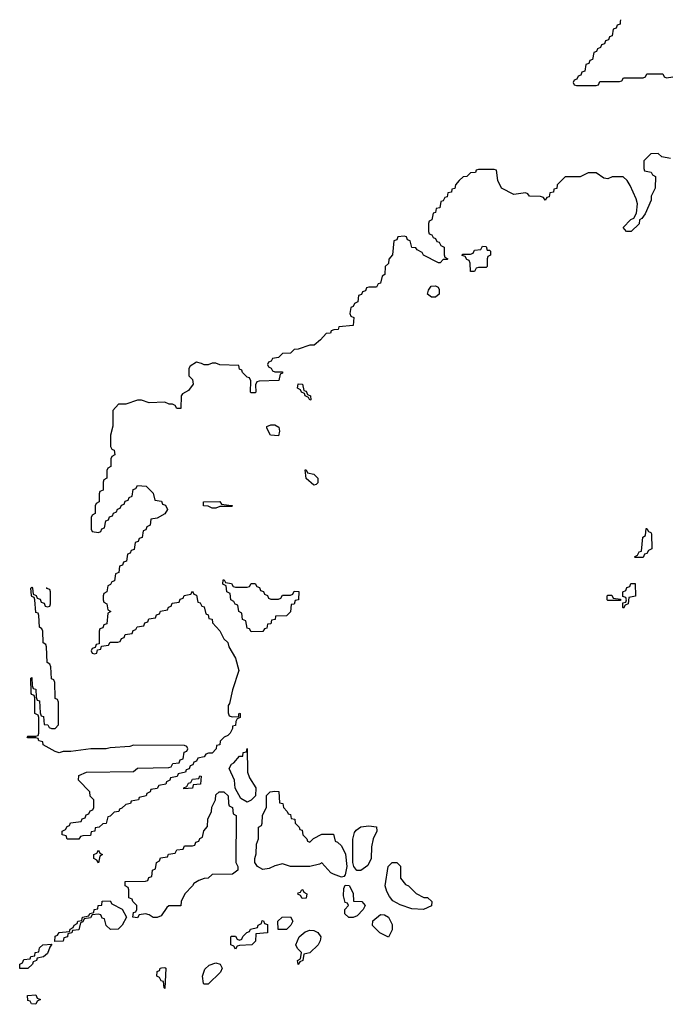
# Model space of a CAD drawing. Header units: inches. Extents: x 2550115 to 2887259, y 311850 to 494471.
# Tile 56 of 115: x 2754828 to 2758149, y 384986 to 390010. Entities that reach past the tile are written whole.
import ezdxf

# ---------------------------------------------------------------- set-up
doc = ezdxf.new("R2010")
doc.units = ezdxf.units.IN
doc.header["$MEASUREMENT"] = 0
doc.layers.add('C7358', color=7, linetype='Continuous')
doc.layers.add('C7359', color=7, linetype='Continuous')

msp = doc.modelspace()

# ---------------------------------------------------------------- linework, layer by layer
at = {"layer": 'C7358', "color": 6}
for points in [[(2757893.4, 390000), (2757892.7, 389987.3), (2757878, 389982), (2757872.7, 389967.3), (2757858, 389962), (2757852.7, 389927.3), (2757838, 389922), (2757832.7, 389907.3), (2757818, 389902), (2757812.7, 389887.3), (2757798, 389882), (2757792.7, 389867.3), (2757778, 389862), (2757772.7, 389847.3), (2757758, 389842), (2757752.7, 389807.3), (2757738, 389802), (2757732.7, 389787.3), (2757718, 389782), (2757712.7, 389747.3), (2757698, 389742), (2757692.7, 389727.3), (2757678, 389722), (2757672.7, 389707.3), (2757658, 389702), (2757654, 389690), (2757658, 389678), (2757670, 389674), (2757770, 389674), (2757782, 389678), (2757790, 389694), (2757890, 389694), (2757902, 389698), (2757910, 389714), (2758010, 389714), (2758022, 389718), (2758030, 389734), (2758110, 389734), (2758118, 389718), (2758130, 389714), (2758162, 389718)], [(2758150, 389302), (2758106, 389310), (2758087.3, 389327.3), (2758050, 389326), (2758014, 389290), (2758014, 389250), (2758018, 389238), (2758051.6, 389231.6), (2758058, 389218), (2758074, 389210), (2758071.3, 389150), (2758051.3, 389110), (2758050.6, 389089.4), (2758019.8, 389020.2), (2758003.6, 388996.4), (2757992, 388988), (2757990, 388968), (2757950, 388928.7), (2757926, 388930), (2757908.7, 388950), (2757948, 388990), (2757962, 388998), (2757977.2, 389022.8), (2757980.9, 389070), (2757975.1, 389095.1), (2757944, 389164), (2757928.7, 389188.7), (2757908, 389208), (2757851.6, 389208.4), (2757830, 389198), (2757810, 389202), (2757770, 389228.7), (2757750, 389229), (2757730, 389228.7), (2757688.4, 389208.4), (2757612, 389208), (2757572, 389168), (2757570, 389148), (2757554, 389146), (2757552, 389130), (2757534, 389126), (2757530, 389106), (2757518, 389102), (2757510, 389088.7), (2757502, 389102), (2757487.3, 389107.3), (2757430, 389108.7), (2757422, 389122), (2757410, 389126), (2757350, 389118), (2757288, 389150), (2757268, 389190), (2757262, 389242), (2757250, 389246), (2757170, 389246), (2757158, 389242), (2757154, 389230), (2757130, 389228), (2757110.7, 389209.3), (2757091.6, 389208.4), (2757071.3, 389188.7), (2757052, 389168), (2757050, 389148), (2757034, 389146), (2757032, 389130), (2757014, 389126), (2757010, 389106), (2756998, 389102), (2756990, 389086), (2756978, 389082), (2756972, 389050), (2756954, 389046), (2756950, 389026), (2756938, 389022), (2756931.6, 388988.4), (2756918, 388982), (2756914, 388970), (2756914, 388930), (2756918, 388918), (2756932.7, 388912.7), (2756938, 388898), (2756950, 388894), (2756958, 388878), (2756970, 388874), (2756978, 388858), (2756994, 388850), (2756994, 388810), (2756998, 388798), (2757014, 388790), (2757010, 388786), (2756990, 388786), (2756974, 388770), (2756966, 388770), (2756890, 388809), (2756882, 388822), (2756856.4, 388836.4), (2756850, 388846), (2756830, 388848), (2756822, 388882), (2756807.3, 388887.3), (2756802, 388902), (2756790, 388906), (2756758, 388902), (2756752.7, 388887.3), (2756738, 388882), (2756731.3, 388810), (2756712.7, 388787.3), (2756710, 388766), (2756694, 388750), (2756692, 388710), (2756678, 388702), (2756670, 388666), (2756658, 388662), (2756650, 388646), (2756610, 388646), (2756598, 388642), (2756592.7, 388627.3), (2756578, 388622), (2756572.7, 388607.3), (2756558, 388602), (2756554, 388570), (2756538, 388562), (2756530, 388546), (2756518, 388542), (2756514, 388510), (2756518, 388498), (2756534, 388490), (2756531.2, 388448.9), (2756458, 388442), (2756454, 388430), (2756432, 388428), (2756418, 388422), (2756414, 388410), (2756392, 388408), (2756363.6, 388376.4), (2756330.7, 388349.3), (2756310, 388348.7), (2756250, 388328.7), (2756230, 388328), (2756210, 388308.7), (2756170, 388306), (2756150, 388286), (2756118, 388282), (2756112.7, 388267.3), (2756098, 388262), (2756094, 388250), (2756098, 388238), (2756112.7, 388232.7), (2756118, 388218), (2756130, 388214), (2756170, 388214), (2756170, 388206), (2756158, 388202), (2756150.9, 388169.1), (2756050, 388166), (2756038, 388162), (2756032.7, 388147.3), (2756034, 388110), (2756030, 388106), (2756010, 388106), (2756006, 388110), (2756008, 388168), (2756002, 388182), (2755990, 388186), (2755966, 388210), (2755962, 388222), (2755950, 388226), (2755946, 388246), (2755850, 388248.7), (2755830, 388258), (2755810, 388258), (2755790, 388248.7), (2755770, 388248.7), (2755756.4, 388256.4), (2755730, 388262), (2755698, 388242), (2755691.3, 388230), (2755692, 388192), (2755710, 388174), (2755714, 388150), (2755690, 388118), (2755659.6, 388100.4), (2755652, 388090), (2755650, 388026), (2755630, 388026), (2755622, 388042), (2755608, 388048), (2755592, 388048), (2755570, 388058), (2755490, 388055.3), (2755450, 388068), (2755430, 388068), (2755370, 388049), (2755332, 388048), (2755303.6, 388016.4), (2755303.6, 387936.4), (2755291.3, 387890), (2755292.7, 387832.7), (2755298, 387818), (2755310, 387814), (2755314, 387790), (2755298, 387782), (2755294, 387770), (2755294, 387730), (2755278, 387722), (2755274, 387710), (2755274, 387670), (2755258, 387662), (2755254, 387650), (2755254, 387610), (2755238, 387602), (2755234, 387590), (2755234, 387550), (2755218, 387542), (2755214, 387530), (2755214, 387490), (2755198, 387482), (2755194, 387470), (2755194, 387410), (2755198, 387398), (2755230, 387394), (2755242, 387398), (2755247.3, 387412.7), (2755262, 387418), (2755267.3, 387452.7), (2755282, 387458), (2755287.3, 387472.7), (2755302, 387478), (2755307.3, 387492.7), (2755322, 387498), (2755327.3, 387512.7), (2755342, 387518), (2755347.3, 387532.7), (2755362, 387538), (2755367.3, 387552.7), (2755382, 387558), (2755387.3, 387572.7), (2755402, 387578), (2755407.3, 387612.7), (2755422, 387618), (2755430, 387634), (2755474, 387630), (2755510, 387594), (2755518, 387558), (2755552.7, 387552.7), (2755558, 387538), (2755572.7, 387532.7), (2755582, 387510), (2755570, 387488), (2755530, 387466), (2755498, 387462), (2755494, 387430), (2755478, 387422), (2755472.7, 387407.3), (2755458, 387402), (2755452.7, 387367.3), (2755438, 387362), (2755432.7, 387347.3), (2755418, 387342), (2755412.7, 387307.3), (2755398, 387302), (2755392.7, 387287.3), (2755378, 387282), (2755372.7, 387247.3), (2755358, 387242), (2755352.7, 387227.3), (2755338, 387222), (2755334, 387190), (2755318, 387182), (2755312.7, 387147.3), (2755298, 387142), (2755292.7, 387127.3), (2755278, 387122), (2755274, 387090), (2755258, 387082), (2755254, 387070), (2755254, 387050), (2755258, 387038), (2755274, 387030), (2755278, 386998), (2755294, 386990), (2755278, 386982), (2755272.7, 386927.3), (2755258, 386922), (2755252.7, 386907.3), (2755238, 386902), (2755234, 386890), (2755234, 386826), (2755218, 386822), (2755214, 386806), (2755198, 386802), (2755194, 386790), (2755198, 386778), (2755210, 386774), (2755222, 386778), (2755226, 386794), (2755242, 386798), (2755246, 386814), (2755282, 386818), (2755290, 386834), (2755330, 386834), (2755342, 386838), (2755347.3, 386852.7), (2755362, 386858), (2755367.3, 386872.7), (2755402, 386878), (2755407.3, 386892.7), (2755422, 386898), (2755427.3, 386912.7), (2755462, 386918), (2755467.3, 386932.7), (2755482, 386938), (2755487.3, 386952.7), (2755522, 386958), (2755527.3, 386972.7), (2755542, 386978), (2755547.3, 386992.7), (2755582, 386998), (2755587.3, 387012.7), (2755602, 387018), (2755607.3, 387032.7), (2755642, 387038), (2755647.3, 387052.7), (2755662, 387058), (2755667.3, 387072.7), (2755702, 387078), (2755710, 387094), (2755718, 387078), (2755730, 387074), (2755738, 387038), (2755750, 387034), (2755758, 387018), (2755770, 387014), (2755778, 386978), (2755790, 386974), (2755794, 386954), (2755810, 386952), (2755812, 386932), (2755850, 386892), (2755870.7, 386850.7), (2755890, 386831.3), (2755896, 386810), (2755930, 386752), (2755946.8, 386690), (2755914.8, 386590), (2755898.8, 386521.2), (2755892, 386510), (2755892.7, 386472.7), (2755898, 386458), (2755912.7, 386452.7), (2755946, 386454), (2755946, 386466), (2755949, 386471), (2755954, 386470), (2755954, 386450), (2755938, 386442), (2755931.3, 386428.7), (2755930, 386408), (2755914, 386406), (2755914, 386394), (2755902, 386370), (2755890, 386358), (2755871.3, 386348.7), (2755851.6, 386328.4), (2755850.6, 386309.4), (2755832.7, 386307.3), (2755831.3, 386290), (2755810, 386268), (2755792.7, 386267.3), (2755778, 386262), (2755770, 386248), (2755738, 386242), (2755730, 386226), (2755718, 386222), (2755712.7, 386207.3), (2755698, 386202), (2755692.7, 386187.3), (2755678, 386182), (2755674, 386170), (2755638, 386162), (2755631.6, 386148.4), (2755598, 386142), (2755594, 386130), (2755578, 386122), (2755574, 386110), (2755538, 386102), (2755530, 386088), (2755498, 386082), (2755494, 386070), (2755478, 386062), (2755474, 386050), (2755438, 386042), (2755434, 386030), (2755398, 386022), (2755394, 386010), (2755370, 386006), (2755350, 385986), (2755338, 385982), (2755334, 385970), (2755310, 385966), (2755290, 385946), (2755278, 385942), (2755270, 385908), (2755252.7, 385907.3), (2755234, 385890), (2755214, 385886), (2755212, 385870), (2755194, 385866), (2755190, 385848), (2755150, 385846), (2755138, 385842), (2755130, 385828.7), (2755070, 385829), (2755066, 385846), (2755046, 385850), (2755046, 385870), (2755062, 385878), (2755070, 385894), (2755082, 385898), (2755087.3, 385912.7), (2755142, 385918), (2755147.3, 385932.7), (2755162, 385938), (2755167.3, 385952.7), (2755182, 385958), (2755187.3, 385972.7), (2755202, 385978), (2755206, 385990), (2755206, 386030), (2755188.4, 386048.4), (2755186, 386070), (2755128.7, 386130), (2755130, 386154), (2755170, 386171), (2755410, 386174), (2755430, 386191.3), (2755590, 386194), (2755602, 386198), (2755610, 386214), (2755642, 386218), (2755647.3, 386232.7), (2755662, 386238), (2755667.3, 386272.7), (2755682, 386278), (2755686, 386290), (2755682, 386302), (2755670, 386306), (2755410, 386308), (2755390, 386302), (2755290, 386295.3), (2755270, 386289.2), (2755191.2, 386288.9), (2755090, 386275.3), (2755050, 386275.3), (2755030, 386269.2), (2755010, 386275.3), (2754948, 386310), (2754946, 386326), (2754926, 386330), (2754922, 386342), (2754910, 386346), (2754870, 386346), (2754866, 386350), (2754870, 386354), (2754910, 386354), (2754922, 386358), (2754926, 386370), (2754926, 386450), (2754922, 386462), (2754906, 386470), (2754906, 386550), (2754902, 386562), (2754890, 386566), (2754887.3, 386572.7), (2754886, 386650), (2754890, 386654), (2754892.7, 386612.7), (2754898, 386598), (2754910, 386594), (2754912.7, 386552.7), (2754918, 386538), (2754930, 386534), (2754932.7, 386472.7), (2754938, 386458), (2754950, 386454), (2754954, 386414), (2754971.6, 386411.6), (2754978, 386398), (2754990, 386394), (2755010, 386394), (2755027.3, 386412.7), (2755027.3, 386527.3), (2755022, 386542), (2755010, 386546), (2755009.3, 386549.3), (2755007.3, 386627.3), (2755002, 386642), (2754990, 386646), (2754987.3, 386707.3), (2754982, 386722), (2754969, 386730), (2754966, 386810), (2754962, 386822), (2754948.7, 386830), (2754946, 386890), (2754942, 386902), (2754928.7, 386910), (2754926, 386970), (2754922, 386982), (2754910, 386986), (2754906, 387050), (2754902, 387062), (2754890, 387066), (2754888.4, 387071.6), (2754886, 387110), (2754890, 387114), (2754894, 387110), (2754898, 387078), (2754912.7, 387072.7), (2754918, 387058), (2754932.7, 387052.7), (2754938, 387038), (2754952.7, 387032.7), (2754958, 387018), (2754970, 387014), (2754982, 387018), (2754986, 387030), (2754986, 387090), (2754982, 387102), (2754967.3, 387107.3), (2754967, 387113)]]:
    msp.add_lwpolyline(points, dxfattribs=at)
for points in [[(2757214, 388834), (2757226, 388834), (2757231.6, 388828.4), (2757231.6, 388808.4), (2757218, 388802), (2757214, 388790), (2757214, 388750), (2757210, 388746), (2757170, 388746), (2757158, 388742), (2757150, 388726), (2757130, 388726), (2757127.3, 388767.3), (2757122, 388782), (2757110, 388786), (2757102, 388802), (2757086, 388806), (2757086, 388810), (2757090, 388814), (2757130, 388814), (2757142, 388818), (2757150, 388834), (2757182, 388838), (2757190, 388854), (2757210, 388852)], [(2756930, 388594), (2756909.4, 388610), (2756914, 388630), (2756928.7, 388650), (2756950, 388651.3), (2756964.7, 388644.7), (2756970, 388634), (2756970, 388609), (2756950, 388594)], [(2756310, 388068), (2756302, 388082), (2756286, 388090), (2756282, 388102), (2756266, 388110), (2756262, 388122), (2756246, 388130), (2756250, 388152), (2756272, 388150), (2756278, 388118), (2756290, 388114), (2756298, 388098), (2756312, 388090), (2756314, 388070)], [(2756150, 387886), (2756109.2, 387889.2), (2756090, 387926), (2756090, 387934), (2756110, 387942), (2756130, 387942), (2756151, 387931), (2756154, 387910)], [(2756330, 387635.3), (2756290, 387668.7), (2756286, 387714), (2756290, 387714), (2756298, 387698), (2756330, 387690.6), (2756350.4, 387670.4), (2756350, 387646), (2756342, 387638)], [(2755810, 387518), (2755790, 387528), (2755766, 387530), (2755766, 387550), (2755850, 387551.3), (2755858, 387538), (2755910, 387532), (2755914, 387530), (2755910, 387526), (2755850, 387526), (2755830, 387518)], [(2757970, 387266), (2757966, 387270), (2757982, 387278), (2757990, 387294), (2758002, 387298), (2758008, 387370), (2758022, 387378), (2758026, 387414), (2758030, 387414), (2758038, 387398), (2758050, 387394), (2758052.7, 387387.3), (2758054, 387310), (2758038, 387302), (2758030, 387286), (2758018, 387282), (2758010, 387266)], [(2755930, 387114), (2755990, 387114), (2756002, 387118), (2756010, 387134), (2756030, 387134), (2756038, 387118), (2756052.7, 387112.7), (2756058, 387098), (2756072.7, 387092.7), (2756078, 387078), (2756092.7, 387072.7), (2756098, 387058), (2756110, 387054), (2756150, 387054), (2756162, 387058), (2756170, 387074), (2756210, 387074), (2756222, 387078), (2756230, 387094), (2756252.7, 387092.7), (2756251.3, 387050), (2756234, 387046), (2756230, 387028), (2756214, 387026), (2756210, 386988), (2756190, 386969), (2756134, 386966), (2756132, 386950), (2756114, 386946), (2756110, 386928), (2756094, 386926), (2756090, 386906), (2756078, 386902), (2756070, 386888), (2756010, 386886), (2756002, 386902), (2755990, 386906), (2755982, 386942), (2755966, 386950), (2755962, 386982), (2755946, 386990), (2755942, 387022), (2755927.3, 387027.3), (2755922, 387042), (2755906, 387050), (2755902, 387082), (2755886, 387090), (2755882, 387122), (2755866, 387130), (2755867.3, 387152.7), (2755872.7, 387152.7), (2755878, 387138), (2755910, 387134), (2755918, 387118)], [(2757910, 387008), (2757906, 387010), (2757906, 387034), (2757922, 387038), (2757926, 387050), (2757922, 387062), (2757906, 387066), (2757906, 387090), (2757922, 387098), (2757927.3, 387112.7), (2757942, 387118), (2757947.3, 387132.7), (2757970, 387134), (2757972, 387068), (2757938, 387062), (2757934, 387030), (2757918, 387022)], [(2757830, 387046), (2757826, 387050), (2757826, 387070), (2757830, 387074), (2757850, 387074), (2757858, 387058), (2757894, 387054), (2757894, 387046), (2757890, 387046)], [(2755990, 386018), (2755956.4, 386036.4), (2755928.8, 386088.9), (2755924, 386130), (2755898, 386190), (2755909.3, 386210.7), (2755922, 386218), (2755950, 386251.3), (2755967.3, 386252.7), (2755968.7, 386270), (2755986, 386274), (2755990, 386291), (2755991, 386170), (2756002, 386142), (2756034, 386090), (2756031.3, 386050), (2756010, 386028)], [(2755666, 386086), (2755666, 386090), (2755682, 386098), (2755690, 386114), (2755702, 386118), (2755710, 386134), (2755742, 386138), (2755748, 386152), (2755754, 386150), (2755751.3, 386110), (2755714, 386106), (2755710, 386088.7)], [(2755510, 385428.7), (2755490, 385442), (2755470, 385448), (2755438, 385442), (2755430, 385428), (2755406, 385430), (2755410, 385454), (2755422, 385458), (2755426, 385470), (2755426, 385490), (2755406, 385510), (2755402, 385522), (2755386, 385530), (2755386, 385570), (2755382, 385582), (2755366, 385590), (2755367.3, 385612.7), (2755470, 385614), (2755482, 385618), (2755487.3, 385632.7), (2755502, 385638), (2755506, 385670), (2755522, 385678), (2755526, 385710), (2755542, 385718), (2755547.3, 385732.7), (2755582, 385738), (2755587.3, 385752.7), (2755622, 385758), (2755630, 385774), (2755662, 385778), (2755670, 385794), (2755710, 385794), (2755722, 385798), (2755727.3, 385812.7), (2755742, 385818), (2755747.3, 385832.7), (2755762, 385838), (2755768.4, 385871.6), (2755787.3, 385892.7), (2755788, 385930), (2755808, 385970), (2755808.8, 385991.1), (2755828, 386030), (2755830, 386054), (2755846, 386070), (2755870.7, 386070.7), (2755892, 386050), (2755894, 386010), (2755898, 385998), (2755914, 385990), (2755918, 385958), (2755934, 385950), (2755932, 385710), (2755942, 385690), (2755942, 385670), (2755914, 385650), (2755811.6, 385648.4), (2755790.7, 385629.3), (2755770, 385628.7), (2755742, 385618), (2755716.9, 385603.1), (2755711, 385590), (2755671.3, 385550), (2755652, 385510), (2755650, 385488), (2755590, 385488), (2755579.6, 385480.4), (2755550, 385438), (2755530, 385428.7)], [(2756310, 385814), (2756328.4, 385831.6), (2756370, 385854), (2756430, 385854), (2756438, 385818), (2756450, 385814), (2756470, 385794), (2756491.6, 385751.6), (2756498, 385690), (2756490, 385646), (2756482, 385638), (2756470, 385635.3), (2756429.2, 385649.2), (2756416.5, 385656.5), (2756370, 385708), (2756358.8, 385701.2), (2756310, 385688.7), (2756210, 385688.7), (2756170, 385702), (2756130, 385693.2), (2756101.4, 385678.6), (2756070, 385673.2), (2756042, 385690), (2756029, 385710), (2756029, 385730), (2756034.6, 385754.6), (2756036.4, 385803.6), (2756048, 385830), (2756048, 385890), (2756062, 385898), (2756066, 385910), (2756068, 385950), (2756088.4, 385991.6), (2756088.7, 386051.3), (2756106, 386070), (2756130, 386074), (2756151, 386071), (2756154, 386014), (2756172, 386010), (2756174, 385990), (2756194, 385970), (2756198, 385958), (2756210, 385954), (2756214, 385934), (2756232, 385930), (2756234, 385910), (2756254, 385890), (2756258, 385878), (2756270, 385874), (2756274, 385850), (2756294, 385830), (2756298, 385818)], [(2756570, 385669), (2756549.3, 385669.3), (2756534, 385690), (2756528, 385710), (2756528.8, 385828.9), (2756537.2, 385862.8), (2756545.6, 385874.4), (2756570, 385890.8), (2756610, 385896), (2756650, 385891.3), (2756651.3, 385870), (2756632, 385830), (2756624.7, 385790), (2756622.8, 385730), (2756604.9, 385695.1)], [(2755230, 385708), (2755222, 385722), (2755206, 385730), (2755206, 385750), (2755222, 385758), (2755230, 385772), (2755238, 385758), (2755251.3, 385750), (2755238, 385742)], [(2756890, 385469.2), (2756830, 385473.2), (2756770, 385494), (2756733.2, 385513.2), (2756716.5, 385536.5), (2756702, 385562), (2756694, 385590), (2756709, 385690), (2756728.7, 385710), (2756754, 385710), (2756771.6, 385691.6), (2756772, 385630), (2756798, 385598), (2756812, 385590), (2756851.2, 385551.1), (2756891.3, 385531.3), (2756910, 385531), (2756931.3, 385510), (2756930, 385488)], [(2756508.4, 385428.4), (2756488, 385448), (2756488, 385470), (2756506, 385490), (2756502, 385502), (2756490, 385506), (2756480.2, 385540.2), (2756483.1, 385576.9), (2756490, 385594), (2756510, 385592), (2756522, 385570), (2756530.7, 385550.7), (2756532.7, 385512.7), (2756574, 385510), (2756592, 385490), (2756582, 385470), (2756550, 385438), (2756530, 385428.7)], [(2756270, 385526), (2756262, 385542), (2756248.4, 385548.4), (2756250, 385554), (2756262, 385558), (2756268.4, 385571.6), (2756274, 385570), (2756278, 385558), (2756294, 385550), (2756290, 385528)], [(2755291.6, 385368.4), (2755270, 385388), (2755262, 385422), (2755250, 385426), (2755242, 385442), (2755230, 385446), (2755198, 385442), (2755190, 385428), (2755158, 385422), (2755150, 385406), (2755138, 385402), (2755130, 385366), (2755098, 385362), (2755094, 385350), (2755074, 385346), (2755072, 385330), (2755054, 385326), (2755050, 385308.7), (2755007.3, 385307.3), (2755010, 385334), (2755022, 385338), (2755030, 385352), (2755082, 385358), (2755086, 385370), (2755102, 385378), (2755106, 385390), (2755122, 385398), (2755126, 385410), (2755146, 385414), (2755148.8, 385431.1), (2755182, 385438), (2755186, 385450), (2755206, 385454), (2755208, 385470), (2755227.3, 385472.7), (2755228.7, 385490), (2755247.3, 385492.7), (2755250, 385512), (2755290, 385514), (2755298, 385498), (2755351.3, 385471.3), (2755374, 385430), (2755350.9, 385389.1), (2755330.9, 385369.1)], [(2756710, 385328.7), (2756666, 385350), (2756628.8, 385388.9), (2756630, 385412), (2756670, 385444.7), (2756690, 385442), (2756710, 385431.3), (2756730, 385394), (2756730, 385366)], [(2755930, 385268), (2755922, 385282), (2755906, 385290), (2755906, 385330), (2755910, 385334), (2755930, 385334), (2755938, 385318), (2755950, 385314), (2755962, 385318), (2755967.3, 385332.7), (2755987.3, 385352.7), (2756002, 385358), (2756006, 385370), (2756042, 385378), (2756046, 385390), (2756062, 385398), (2756066, 385414), (2756072.7, 385412.7), (2756078, 385398), (2756092.7, 385392.7), (2756094, 385350), (2756034, 385346), (2756031.2, 385308.9), (2756014, 385290), (2755950, 385286), (2755938, 385282)], [(2756147.3, 385367.3), (2756146, 385410), (2756168.8, 385431.1), (2756210, 385432), (2756222, 385410), (2756212, 385390), (2756190, 385368)], [(2756250, 385189), (2756246, 385210), (2756262, 385218), (2756266, 385250), (2756246, 385270), (2756238, 385290), (2756255.3, 385330), (2756284.7, 385355.3), (2756310, 385364.7), (2756330, 385362), (2756350, 385352), (2756364.7, 385330), (2756362, 385310), (2756350.9, 385289.1), (2756310, 385248), (2756278, 385242), (2756274, 385210), (2756258, 385202)], [(2754828.7, 385168.7), (2754828.4, 385191.6), (2754842, 385198), (2754850, 385214), (2754882, 385218), (2754886, 385230), (2754906, 385234), (2754908, 385250), (2754926, 385254), (2754930, 385274), (2754946, 385290), (2754992.7, 385292.7), (2754982, 385278), (2754970, 385246), (2754950, 385228), (2754918, 385222), (2754914, 385210), (2754898, 385202), (2754894, 385190), (2754870, 385168.7)], [(2755770, 385088), (2755767.3, 385092.7), (2755762, 385130), (2755774, 385166), (2755794.6, 385185.4), (2755830, 385198), (2755851.6, 385191.6), (2755862, 385170), (2755854, 385150), (2755790, 385088)], [(2755570, 385066), (2755566, 385070), (2755562, 385102), (2755550, 385106), (2755542, 385122), (2755528, 385130), (2755530, 385154), (2755542, 385158), (2755546, 385170), (2755552.7, 385172.7), (2755570, 385174), (2755574, 385170)], [(2754910, 384986), (2754888.4, 384988.4), (2754882, 385002), (2754870, 385006), (2754868.8, 385031.1), (2754910, 385034), (2754918, 385018), (2754934, 385010), (2754918, 385002)]]:
    msp.add_lwpolyline(points, close=True, dxfattribs=at)
at = {"layer": 'C7359', "color": 6}
msp.add_line((2757894, 390010), (2757893.4, 390000), dxfattribs=at)

doc.saveas('drawing.dxf')
